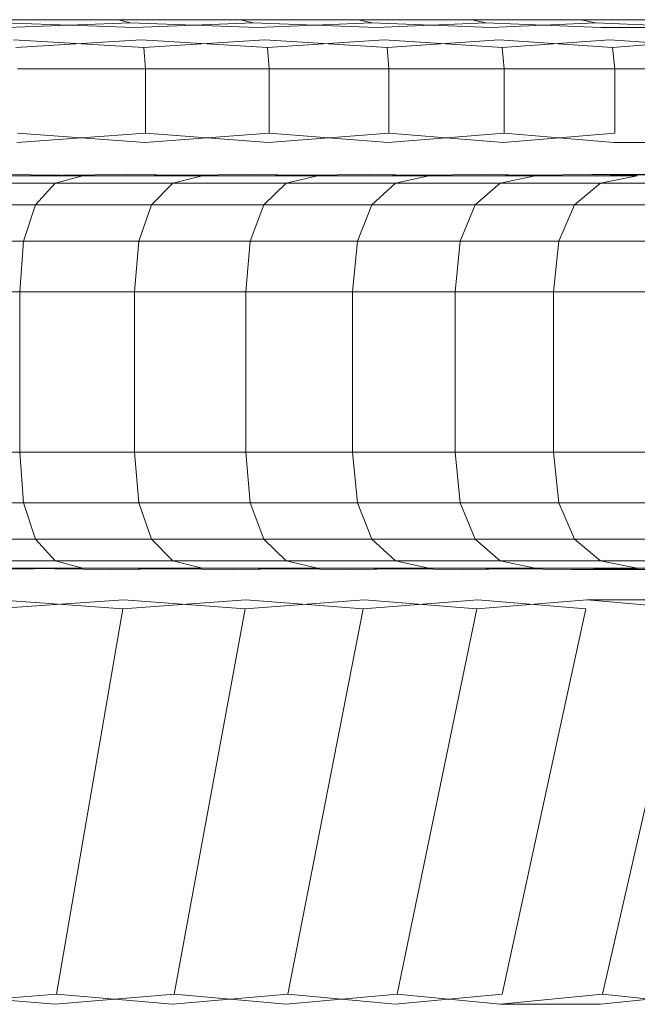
# Model space of a CAD drawing. Header units: millimetres. Extents: x 0 to 3102, y -513 to 108.
# Tile 25 of 32: x 2179.12 to 2183.73, y 100.48 to 107.82. Entities that reach past the tile are written whole.
import ezdxf

# ---------------------------------------------------------------- set-up
doc = ezdxf.new("R2010")
doc.units = ezdxf.units.MM
doc.layers.add('CI282602M_dwg', color=8, linetype='Continuous', lineweight=9)

# ---------------------------------------------------------------- blocks, each defined once
blk = doc.blocks.new('CI282602M_dwg-300031-Zachód')
at = {"color": 18, "lineweight": 9}
for p, q in [((462.0789, 107.8195), (463.0188, 107.8195)), ((463.0188, 107.8195), (462.0789, 107.8195)), ((463.1377, 107.7621), (462.1601, 107.7966)), ((462.1891, 107.7621), (463.1064, 107.7966)), ((463.0188, 107.8195), (463.1064, 107.7966)), ((463.0188, 107.8195), (463.9289, 107.8195)), ((463.9289, 107.8195), (463.0188, 107.8195)), ((463.0188, 107.8195), (463.1064, 107.7966)), ((464.0562, 107.7621), (463.1064, 107.7966)), ((463.1377, 107.7621), (464.0227, 107.7966)), ((463.9289, 107.8195), (464.0227, 107.7966)), ((463.9289, 107.8195), (464.8079, 107.8195)), ((464.8079, 107.8195), (463.9289, 107.8195)), ((463.9289, 107.8195), (464.0227, 107.7966)), ((464.9433, 107.7621), (464.0227, 107.7966)), ((464.0562, 107.7621), (464.9077, 107.7966)), ((464.8079, 107.8195), (464.9077, 107.7966)), ((464.8079, 107.8195), (465.6544, 107.8195)), ((465.6544, 107.8195), (464.8079, 107.8195)), ((464.8079, 107.8195), (464.9077, 107.7966)), ((465.7976, 107.7621), (464.9077, 107.7966)), ((464.9433, 107.7621), (465.7599, 107.7966)), ((465.6544, 107.8195), (465.7599, 107.7966)), ((465.6544, 107.8195), (466.4671, 107.8195)), ((466.4671, 107.8195), (465.6544, 107.8195)), ((465.6544, 107.8195), (465.7599, 107.7966)), ((466.6177, 107.7621), (465.7599, 107.7966)), ((465.7976, 107.7621), (466.5781, 107.7966)), ((466.4671, 107.8195), (466.5781, 107.7966)), ((466.4671, 107.8195), (467.2445, 107.8195)), ((467.2445, 107.8195), (466.4671, 107.8195)), ((466.4671, 107.8195), (466.5781, 107.7966)), ((467.4022, 107.7621), (466.5781, 107.7966)), ((466.6177, 107.7621), (467.4022, 107.7621)), ((463.2065, 107.613), (462.2355, 107.6704)), ((462.253, 107.613), (463.1878, 107.6704)), ((464.1299, 107.613), (463.1878, 107.6704)), ((463.2065, 107.613), (464.1098, 107.6704)), ((465.0217, 107.613), (464.1098, 107.6704)), ((464.1299, 107.613), (465.0003, 107.6704)), ((465.8804, 107.613), (465.0003, 107.6704)), ((465.0217, 107.613), (465.8578, 107.6704)), ((466.7049, 107.613), (465.8578, 107.6704)), ((465.8804, 107.613), (466.6811, 107.6704)), ((467.4935, 107.613), (466.6811, 107.6704)), ((466.7049, 107.613), (467.4686, 107.6704)), ((463.2065, 107.613), (463.2191, 107.4524)), ((463.2065, 107.613), (463.2191, 107.4524)), ((464.1299, 107.613), (464.1433, 107.4524)), ((464.1299, 107.613), (464.1433, 107.4524)), ((465.0217, 107.613), (465.0359, 107.4524)), ((465.0217, 107.613), (465.0359, 107.4524)), ((465.8804, 107.613), (465.8955, 107.4524)), ((465.8804, 107.613), (465.8955, 107.4524)), ((466.7049, 107.613), (466.7207, 107.4524)), ((466.7049, 107.613), (466.7207, 107.4524)), ((463.2191, 107.4524), (462.2646, 107.4524)), ((462.2646, 107.4524), (463.2191, 107.4524)), ((464.1433, 107.4524), (463.2191, 107.4524)), ((463.2191, 107.4524), (464.1433, 107.4524)), ((463.2191, 107.4524), (463.2191, 106.9725)), ((463.2191, 107.4524), (463.2191, 106.9725)), ((465.0359, 107.4524), (464.1433, 107.4524)), ((464.1433, 107.4524), (465.0359, 107.4524)), ((464.1433, 107.4524), (464.1433, 106.9725)), ((464.1433, 107.4524), (464.1433, 106.9725)), ((465.8955, 107.4524), (465.0359, 107.4524)), ((465.0359, 107.4524), (465.8955, 107.4524)), ((465.0359, 107.4524), (465.0359, 106.9725)), ((465.0359, 107.4524), (465.0359, 106.9725)), ((466.7207, 107.4524), (465.8955, 107.4524)), ((465.8955, 107.4524), (466.7207, 107.4524)), ((465.8955, 107.4524), (465.8955, 106.9725)), ((465.8955, 107.4524), (465.8955, 106.9725)), ((467.5101, 107.4524), (466.7207, 107.4524)), ((466.7207, 107.4524), (467.5101, 107.4524)), ((466.7207, 107.4524), (466.7207, 106.9725)), ((466.7207, 107.4524), (466.7207, 106.9725)), ((462.2596, 106.9031), (463.2191, 106.9725)), ((463.2137, 106.9031), (462.2646, 106.9725)), ((463.2137, 106.9031), (464.1433, 106.9725)), ((464.1375, 106.9031), (463.2191, 106.9725)), ((464.1375, 106.9031), (465.0359, 106.9725)), ((465.0298, 106.9031), (464.1433, 106.9725)), ((465.0298, 106.9031), (465.8955, 106.9725)), ((465.889, 106.9031), (465.0359, 106.9725)), ((465.889, 106.9031), (466.7207, 106.9725)), ((466.7139, 106.9031), (465.8955, 106.9725)), ((467.503, 106.9031), (466.7139, 106.9031)), ((466.7139, 106.9031), (467.503, 106.9031)), ((462.5463, 106.6015), (461.6411, 106.6015)), ((461.6411, 106.6015), (462.5463, 106.6015)), ((462.7526, 106.6555), (461.8323, 106.6555)), ((461.8323, 106.6555), (462.7526, 106.6555)), ((462.1043, 106.6555), (463.084, 106.6654)), ((463.0461, 106.6555), (462.1393, 106.6654)), ((462.399, 106.4395), (462.5463, 106.6015)), ((462.399, 106.4395), (462.5463, 106.6015)), ((462.5463, 106.6015), (462.7526, 106.6555)), ((462.5463, 106.6015), (462.7526, 106.6555)), ((463.4229, 106.6015), (462.5463, 106.6015)), ((462.5463, 106.6015), (463.4229, 106.6015)), ((463.6436, 106.6555), (462.7526, 106.6555)), ((462.7526, 106.6555), (463.6436, 106.6555)), ((463.0461, 106.6555), (463.9987, 106.6654)), ((463.9582, 106.6555), (463.084, 106.6654)), ((463.2651, 106.4395), (463.4229, 106.6015)), ((463.2651, 106.4395), (463.4229, 106.6015)), ((463.4229, 106.6015), (463.6436, 106.6555)), ((463.4229, 106.6015), (463.6436, 106.6555)), ((464.2693, 106.6015), (463.4229, 106.6015)), ((463.4229, 106.6015), (464.2693, 106.6015)), ((464.5041, 106.6555), (463.6436, 106.6555)), ((463.6436, 106.6555), (464.5041, 106.6555)), ((463.9582, 106.6555), (464.8821, 106.6654)), ((464.8391, 106.6555), (463.9987, 106.6654)), ((464.1016, 106.4395), (464.2693, 106.6015)), ((464.1016, 106.4395), (464.2693, 106.6015)), ((464.2693, 106.6015), (464.5041, 106.6555)), ((464.2693, 106.6015), (464.5041, 106.6555)), ((465.0845, 106.6015), (464.2693, 106.6015)), ((464.2693, 106.6015), (465.0845, 106.6015)), ((465.3327, 106.6555), (464.5041, 106.6555)), ((464.5041, 106.6555), (465.3327, 106.6555)), ((464.8391, 106.6555), (465.7329, 106.6654)), ((465.6874, 106.6555), (464.8821, 106.6654)), ((464.9072, 106.4395), (465.0845, 106.6015)), ((464.9072, 106.4395), (465.0845, 106.6015)), ((465.0845, 106.6015), (465.3327, 106.6555)), ((465.0845, 106.6015), (465.3327, 106.6555)), ((465.867, 106.6015), (465.0845, 106.6015)), ((465.0845, 106.6015), (465.867, 106.6015)), ((466.1282, 106.6555), (465.3327, 106.6555)), ((465.3327, 106.6555), (466.1282, 106.6555)), ((465.6805, 106.4395), (465.867, 106.6015)), ((465.6805, 106.4395), (465.867, 106.6015)), ((465.6874, 106.6555), (466.5497, 106.6654)), ((466.5018, 106.6555), (465.7329, 106.6654)), ((465.867, 106.6015), (466.1282, 106.6555)), ((465.867, 106.6015), (466.1282, 106.6555)), ((466.6156, 106.6015), (465.867, 106.6015)), ((465.867, 106.6015), (466.6156, 106.6015)), ((466.8891, 106.6555), (466.1282, 106.6555)), ((466.1282, 106.6555), (466.8891, 106.6555)), ((466.4203, 106.4395), (466.6156, 106.6015)), ((466.4203, 106.4395), (466.6156, 106.6015)), ((466.5018, 106.6555), (467.331, 106.6654)), ((467.331, 106.6654), (466.5497, 106.6654)), ((466.6156, 106.6015), (466.8891, 106.6555)), ((466.6156, 106.6015), (466.8891, 106.6555)), ((467.329, 106.6015), (466.6156, 106.6015)), ((466.6156, 106.6015), (467.329, 106.6015)), ((462.399, 106.4395), (461.5045, 106.4395)), ((461.5045, 106.4395), (462.399, 106.4395)), ((462.3106, 106.1694), (462.399, 106.4395)), ((462.3106, 106.1694), (462.399, 106.4395)), ((463.2651, 106.4395), (462.399, 106.4395)), ((462.399, 106.4395), (463.2651, 106.4395)), ((463.1705, 106.1694), (463.2651, 106.4395)), ((463.1705, 106.1694), (463.2651, 106.4395)), ((464.1016, 106.4395), (463.2651, 106.4395)), ((463.2651, 106.4395), (464.1016, 106.4395)), ((464.001, 106.1694), (464.1016, 106.4395)), ((464.001, 106.1694), (464.1016, 106.4395)), ((464.9072, 106.4395), (464.1016, 106.4395)), ((464.1016, 106.4395), (464.9072, 106.4395)), ((464.8008, 106.1694), (464.9072, 106.4395)), ((464.8008, 106.1694), (464.9072, 106.4395)), ((465.6805, 106.4395), (464.9072, 106.4395)), ((464.9072, 106.4395), (465.6805, 106.4395)), ((465.5685, 106.1694), (465.6805, 106.4395)), ((465.5685, 106.1694), (465.6805, 106.4395)), ((466.4203, 106.4395), (465.6805, 106.4395)), ((465.6805, 106.4395), (466.4203, 106.4395)), ((466.303, 106.1694), (466.4203, 106.4395)), ((466.303, 106.1694), (466.4203, 106.4395)), ((467.1252, 106.4395), (466.4203, 106.4395)), ((466.4203, 106.4395), (467.1252, 106.4395)), ((461.4225, 106.1694), (462.3106, 106.1694)), ((462.3106, 106.1694), (461.4225, 106.1694)), ((462.2812, 105.7914), (462.3106, 106.1694)), ((462.2812, 105.7914), (462.3106, 106.1694)), ((462.3106, 106.1694), (463.1705, 106.1694)), ((463.1705, 106.1694), (462.3106, 106.1694)), ((463.139, 105.7914), (463.1705, 106.1694)), ((463.139, 105.7914), (463.1705, 106.1694)), ((463.1705, 106.1694), (464.001, 106.1694)), ((464.001, 106.1694), (463.1705, 106.1694)), ((463.9675, 105.7914), (464.001, 106.1694)), ((463.9675, 105.7914), (464.001, 106.1694)), ((464.001, 106.1694), (464.8008, 106.1694)), ((464.8008, 106.1694), (464.001, 106.1694)), ((464.7653, 105.7914), (464.8008, 106.1694)), ((464.7653, 105.7914), (464.8008, 106.1694)), ((464.8008, 106.1694), (465.5685, 106.1694)), ((465.5685, 106.1694), (464.8008, 106.1694)), ((465.5312, 105.7914), (465.5685, 106.1694)), ((465.5312, 105.7914), (465.5685, 106.1694)), ((465.5685, 106.1694), (466.303, 106.1694)), ((466.303, 106.1694), (465.5685, 106.1694)), ((466.2639, 105.7914), (466.303, 106.1694)), ((466.2639, 105.7914), (466.303, 106.1694)), ((466.303, 106.1694), (467.003, 106.1694)), ((467.003, 106.1694), (466.303, 106.1694)), ((461.3952, 105.7914), (462.2812, 105.7914)), ((462.2812, 105.7914), (461.3952, 105.7914)), ((462.2812, 105.7914), (463.139, 105.7914)), ((463.139, 105.7914), (462.2812, 105.7914)), ((462.2812, 104.5944), (462.2812, 105.7914)), ((462.2812, 104.5944), (462.2812, 105.7914)), ((463.139, 105.7914), (463.9675, 105.7914)), ((463.9675, 105.7914), (463.139, 105.7914)), ((463.139, 104.5944), (463.139, 105.7914)), ((463.139, 104.5944), (463.139, 105.7914)), ((463.9675, 105.7914), (464.7653, 105.7914)), ((464.7653, 105.7914), (463.9675, 105.7914)), ((463.9675, 104.5944), (463.9675, 105.7914)), ((463.9675, 104.5944), (463.9675, 105.7914)), ((464.7653, 105.7914), (465.5312, 105.7914)), ((465.5312, 105.7914), (464.7653, 105.7914)), ((464.7653, 104.5944), (464.7653, 105.7914)), ((464.7653, 104.5944), (464.7653, 105.7914)), ((465.5312, 105.7914), (466.2639, 105.7914)), ((466.2639, 105.7914), (465.5312, 105.7914)), ((465.5312, 104.5944), (465.5312, 105.7914)), ((465.5312, 104.5944), (465.5312, 105.7914)), ((466.2639, 105.7914), (466.9622, 105.7914)), ((466.9622, 105.7914), (466.2639, 105.7914)), ((466.2639, 104.5944), (466.2639, 105.7914)), ((466.2639, 104.5944), (466.2639, 105.7914)), ((462.2812, 104.5944), (461.3952, 104.5944)), ((461.3952, 104.5944), (462.2812, 104.5944)), ((462.3106, 104.2163), (462.2812, 104.5944)), ((463.139, 104.5944), (462.2812, 104.5944)), ((462.3106, 104.2163), (462.2812, 104.5944)), ((462.2812, 104.5944), (463.139, 104.5944)), ((463.1705, 104.2163), (463.139, 104.5944)), ((463.9675, 104.5944), (463.139, 104.5944)), ((463.1705, 104.2163), (463.139, 104.5944)), ((463.139, 104.5944), (463.9675, 104.5944)), ((464.001, 104.2163), (463.9675, 104.5944)), ((464.7653, 104.5944), (463.9675, 104.5944)), ((464.001, 104.2163), (463.9675, 104.5944)), ((463.9675, 104.5944), (464.7653, 104.5944)), ((464.8008, 104.2163), (464.7653, 104.5944)), ((465.5312, 104.5944), (464.7653, 104.5944)), ((464.8008, 104.2163), (464.7653, 104.5944)), ((464.7653, 104.5944), (465.5312, 104.5944)), ((465.5685, 104.2163), (465.5312, 104.5944)), ((466.2639, 104.5944), (465.5312, 104.5944)), ((465.5312, 104.5944), (466.2639, 104.5944)), ((465.5685, 104.2163), (465.5312, 104.5944)), ((466.303, 104.2163), (466.2639, 104.5944)), ((466.9622, 104.5944), (466.2639, 104.5944)), ((466.303, 104.2163), (466.2639, 104.5944)), ((466.2639, 104.5944), (466.9622, 104.5944)), ((462.3106, 104.2163), (461.4225, 104.2163)), ((461.4225, 104.2163), (462.3106, 104.2163)), ((462.399, 103.9462), (462.3106, 104.2163)), ((463.1705, 104.2163), (462.3106, 104.2163)), ((462.399, 103.9462), (462.3106, 104.2163)), ((462.3106, 104.2163), (463.1705, 104.2163)), ((463.2651, 103.9462), (463.1705, 104.2163)), ((464.001, 104.2163), (463.1705, 104.2163)), ((463.2651, 103.9462), (463.1705, 104.2163)), ((463.1705, 104.2163), (464.001, 104.2163)), ((464.1016, 103.9462), (464.001, 104.2163)), ((464.8008, 104.2163), (464.001, 104.2163)), ((464.1016, 103.9462), (464.001, 104.2163)), ((464.001, 104.2163), (464.8008, 104.2163)), ((464.9072, 103.9462), (464.8008, 104.2163)), ((465.5685, 104.2163), (464.8008, 104.2163)), ((464.9072, 103.9462), (464.8008, 104.2163)), ((464.8008, 104.2163), (465.5685, 104.2163)), ((465.6805, 103.9462), (465.5685, 104.2163)), ((466.303, 104.2163), (465.5685, 104.2163)), ((465.5685, 104.2163), (466.303, 104.2163)), ((465.6805, 103.9462), (465.5685, 104.2163)), ((466.4203, 103.9462), (466.303, 104.2163)), ((467.003, 104.2163), (466.303, 104.2163)), ((466.4203, 103.9462), (466.303, 104.2163)), ((466.303, 104.2163), (467.003, 104.2163)), ((462.399, 103.9462), (461.5045, 103.9462)), ((461.5045, 103.9462), (462.399, 103.9462)), ((462.5463, 103.7842), (462.399, 103.9462)), ((463.2651, 103.9462), (462.399, 103.9462)), ((462.399, 103.9462), (463.2651, 103.9462)), ((462.5463, 103.7842), (462.399, 103.9462)), ((463.4229, 103.7842), (463.2651, 103.9462)), ((464.1016, 103.9462), (463.2651, 103.9462)), ((463.2651, 103.9462), (464.1016, 103.9462)), ((463.4229, 103.7842), (463.2651, 103.9462)), ((464.2693, 103.7842), (464.1016, 103.9462)), ((464.9072, 103.9462), (464.1016, 103.9462)), ((464.1016, 103.9462), (464.9072, 103.9462)), ((464.2693, 103.7842), (464.1016, 103.9462)), ((465.0845, 103.7842), (464.9072, 103.9462)), ((465.6805, 103.9462), (464.9072, 103.9462)), ((464.9072, 103.9462), (465.6805, 103.9462)), ((465.0845, 103.7842), (464.9072, 103.9462)), ((465.867, 103.7842), (465.6805, 103.9462)), ((466.4203, 103.9462), (465.6805, 103.9462)), ((465.6805, 103.9462), (466.4203, 103.9462)), ((465.867, 103.7842), (465.6805, 103.9462)), ((466.6156, 103.7842), (466.4203, 103.9462)), ((467.1252, 103.9462), (466.4203, 103.9462)), ((466.4203, 103.9462), (467.1252, 103.9462)), ((466.6156, 103.7842), (466.4203, 103.9462)), ((461.6411, 103.7842), (462.5463, 103.7842)), ((462.5463, 103.7842), (461.6411, 103.7842)), ((462.7526, 103.7302), (462.5463, 103.7842)), ((462.5463, 103.7842), (463.4229, 103.7842)), ((463.4229, 103.7842), (462.5463, 103.7842)), ((462.7526, 103.7302), (462.5463, 103.7842)), ((463.6436, 103.7302), (463.4229, 103.7842)), ((463.4229, 103.7842), (464.2693, 103.7842)), ((464.2693, 103.7842), (463.4229, 103.7842)), ((463.6436, 103.7302), (463.4229, 103.7842)), ((464.5041, 103.7302), (464.2693, 103.7842)), ((464.2693, 103.7842), (465.0845, 103.7842)), ((465.0845, 103.7842), (464.2693, 103.7842)), ((464.5041, 103.7302), (464.2693, 103.7842)), ((465.3327, 103.7302), (465.0845, 103.7842)), ((465.0845, 103.7842), (465.867, 103.7842)), ((465.867, 103.7842), (465.0845, 103.7842)), ((465.3327, 103.7302), (465.0845, 103.7842)), ((466.1282, 103.7302), (465.867, 103.7842)), ((465.867, 103.7842), (466.6156, 103.7842)), ((466.6156, 103.7842), (465.867, 103.7842)), ((466.1282, 103.7302), (465.867, 103.7842)), ((466.8891, 103.7302), (466.6156, 103.7842)), ((466.6156, 103.7842), (467.329, 103.7842)), ((467.329, 103.7842), (466.6156, 103.7842)), ((466.8891, 103.7302), (466.6156, 103.7842)), ((461.8323, 103.7302), (462.7526, 103.7302)), ((462.7526, 103.7302), (461.8323, 103.7302)), ((461.9956, 103.7302), (462.9651, 103.7207)), ((462.9289, 103.7302), (462.0292, 103.7207)), ((462.7526, 103.7302), (463.6436, 103.7302)), ((463.6436, 103.7302), (462.7526, 103.7302)), ((462.9289, 103.7302), (463.8714, 103.7207)), ((463.8327, 103.7302), (462.9651, 103.7207)), ((463.6436, 103.7302), (464.5041, 103.7302)), ((464.5041, 103.7302), (463.6436, 103.7302)), ((463.8327, 103.7302), (464.7467, 103.7207)), ((464.7055, 103.7302), (463.8714, 103.7207)), ((464.5041, 103.7302), (465.3327, 103.7302)), ((465.3327, 103.7302), (464.5041, 103.7302)), ((464.7055, 103.7302), (465.5897, 103.7207)), ((465.5461, 103.7302), (464.7467, 103.7207)), ((465.3327, 103.7302), (466.1282, 103.7302)), ((466.1282, 103.7302), (465.3327, 103.7302)), ((465.5461, 103.7302), (466.3989, 103.7207)), ((466.3531, 103.7302), (465.5897, 103.7207)), ((466.1282, 103.7302), (466.8891, 103.7302)), ((466.8891, 103.7302), (466.1282, 103.7302)), ((467.1251, 103.7302), (466.3989, 103.7207)), ((466.3989, 103.7207), (467.1731, 103.7207)), ((467.6143, 103.7302), (466.8891, 103.7302)), ((463.0559, 103.494), (462.1078, 103.4279)), ((462.1133, 103.494), (463.0499, 103.4279)), ((463.9686, 103.494), (463.0499, 103.4279)), ((463.0559, 103.494), (463.9622, 103.4279)), ((464.85, 103.494), (463.9622, 103.4279)), ((463.9686, 103.494), (464.8433, 103.4279)), ((465.6989, 103.494), (464.8432, 103.4279)), ((464.85, 103.494), (465.6917, 103.4279)), ((466.5138, 103.494), (465.6917, 103.4279)), ((465.6989, 103.494), (466.5062, 103.4279)), ((467.2934, 103.494), (466.5138, 103.494)), ((466.5138, 103.494), (467.2854, 103.4279)), ((462.5567, 100.5544), (463.0499, 103.4279)), ((462.5567, 100.5544), (463.0499, 103.4279)), ((463.434, 100.5544), (463.9622, 103.4279)), ((463.4341, 100.5544), (463.9622, 103.4279)), ((464.2814, 100.5544), (464.8432, 103.4279)), ((464.2814, 100.5544), (464.8433, 103.4279)), ((465.0974, 100.5544), (465.6917, 103.4279)), ((465.0974, 100.5544), (465.6917, 103.4279)), ((465.8807, 100.5544), (466.5062, 103.4279)), ((465.8807, 100.5544), (466.5062, 103.4279)), ((466.6301, 100.5544), (467.2854, 103.4279)), ((466.6301, 100.5544), (467.2854, 103.4279)), ((462.5567, 100.5544), (461.6401, 100.4783)), ((461.6506, 100.5544), (462.5453, 100.4783)), ((463.4341, 100.5544), (462.5453, 100.4783)), ((462.5567, 100.5544), (463.4219, 100.4783)), ((464.2814, 100.5544), (463.4219, 100.4783)), ((463.434, 100.5544), (464.2684, 100.4783)), ((465.0974, 100.5544), (464.2684, 100.4783)), ((464.2814, 100.5544), (465.0837, 100.4783)), ((465.8807, 100.5544), (465.0837, 100.4783)), ((465.0974, 100.5544), (465.8663, 100.4783)), ((466.6301, 100.5544), (465.8663, 100.4783)), ((467.3442, 100.5544), (466.615, 100.4783)), ((466.6301, 100.5544), (467.3284, 100.4783)), ((465.8663, 100.4783), (466.615, 100.4783))]:
    blk.add_line(p, q, dxfattribs=at)

msp = doc.modelspace()

# ---------------------------------------------------------------- block references
at = {"layer": 'CI282602M_dwg', "color": 18}
msp.add_blockref('CI282602M_dwg-300031-Zachód', (1716.8383, 0), dxfattribs=at)

doc.saveas('drawing.dxf')
